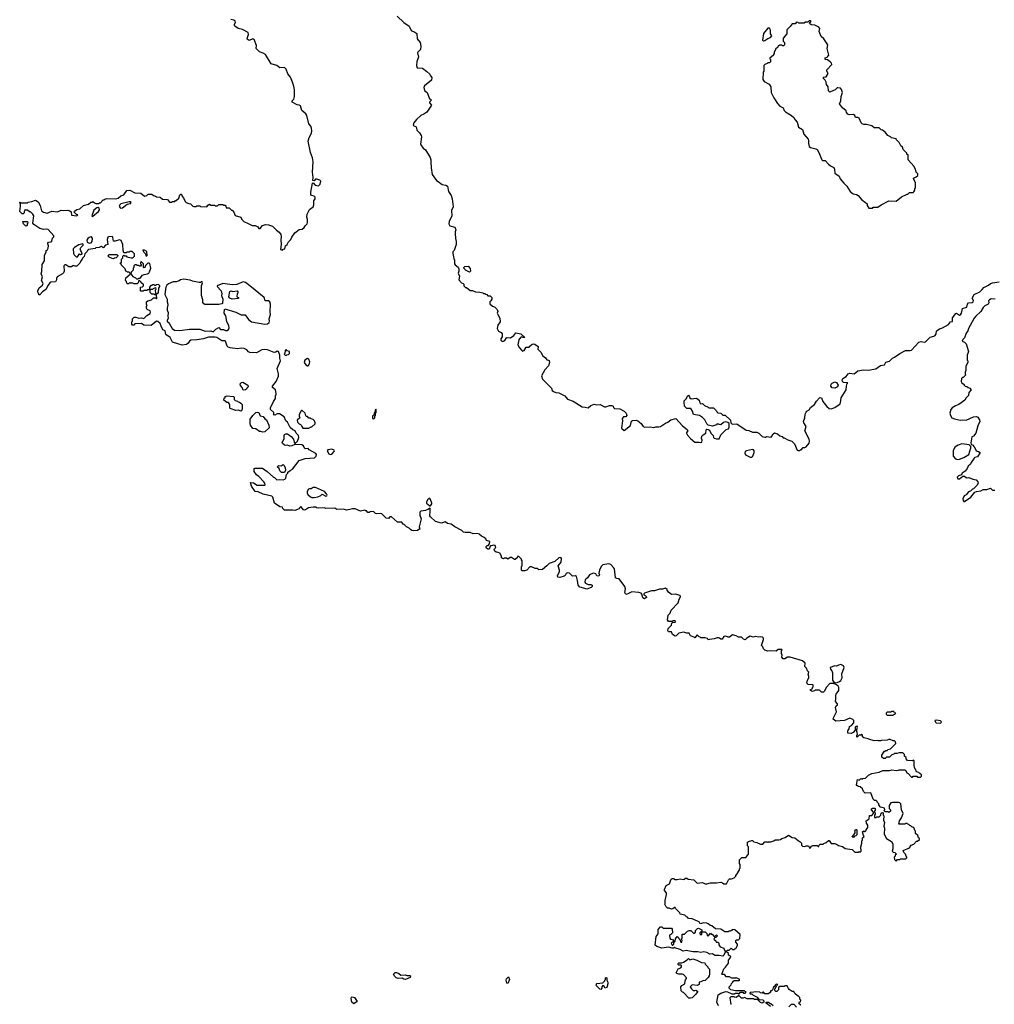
# Model space of a CAD drawing. Extents: x 2029826 to 2248070, y 228728 to 402406.
# Tile 225 of 256: x 2112360 to 2125588, y 374457 to 387815. Entities that reach past the tile are written whole.
import ezdxf

# ---------------------------------------------------------------- set-up
doc = ezdxf.new("R2010")
doc.units = 0

msp = doc.modelspace()

# ---------------------------------------------------------------- linework, layer by layer
at = {"layer": '0CON10XD'}
for points in [[(2113100, 384475), (2113095, 384480), (2113083, 384477), (2113065, 384460), (2113025, 384460), (2112985, 384490), (2112972, 384488), (2112960, 384475), (2112962, 384405), (2112955, 384380), (2112940, 384365), (2112870, 384325), (2112860, 384305), (2112860, 384285), (2112845, 384260), (2112785, 384252), (2112770, 384245), (2112746, 384214), (2112717, 384155), (2112669, 384121), (2112635, 384080), (2112622, 384082), (2112620, 384095), (2112610, 384105), (2112608, 384135), (2112626, 384175), (2112668, 384212), (2112680, 384235), (2112654, 384275), (2112671, 384325), (2112650, 384365), (2112661, 384399), (2112667, 384495), (2112696, 384544), (2112698, 384615), (2112720, 384665), (2112720, 384685), (2112735, 384690), (2112746, 384714), (2112749, 384745), (2112740, 384775), (2112742, 384785), (2112750, 384795), (2112785, 384803), (2112795, 384812), (2112805, 384850), (2112822, 384868), (2112822, 384882), (2112748, 384968), (2112725, 384974), (2112685, 384970), (2112635, 384982), (2112550, 385035), (2112540, 385055), (2112550, 385155), (2112540, 385175), (2112505, 385210), (2112495, 385210), (2112465, 385230), (2112445, 385230), (2112435, 385240), (2112420, 385215), (2112420, 385195), (2112408, 385182), (2112392, 385182), (2112372, 385202), (2112360, 385215), (2112372, 385285), (2112370, 385315), (2112360, 385325), (2112360, 385335), (2112365, 385340), (2112378, 385332), (2112465, 385330), (2112475, 385340), (2112525, 385348), (2112576, 385366), (2112610, 385345), (2112638, 385295), (2112655, 385220), (2112685, 385202), (2112735, 385192), (2112797, 385217), (2112875, 385210), (2112925, 385232), (2112955, 385227), (2113015, 385230), (2113042, 385222), (2113058, 385208), (2113063, 385163), (2113135, 385152), (2113147, 385167), (2113132, 385172), (2113100, 385205), (2113102, 385218), (2113135, 385240), (2113175, 385250), (2113228, 385292), (2113295, 385312), (2113325, 385340), (2113345, 385340), (2113355, 385350), (2113375, 385330), (2113393, 385323), (2113435, 385320), (2113445, 385330), (2113455, 385330), (2113495, 385370), (2113505, 385370), (2113515, 385380), (2113545, 385388), (2113667, 385383), (2113697, 385393), (2113733, 385427), (2113775, 385440), (2113815, 385498), (2113855, 385502), (2113925, 385468), (2114005, 385460), (2114055, 385420), (2114085, 385430), (2114105, 385450), (2114155, 385450), (2114175, 385430), (2114202, 385422), (2114215, 385410), (2114267, 385407), (2114298, 385378), (2114367, 385377), (2114395, 385340), (2114425, 385340), (2114435, 385350), (2114465, 385350), (2114475, 385360), (2114485, 385360), (2114520, 385395), (2114535, 385440), (2114545, 385450), (2114555, 385450), (2114560, 385425), (2114585, 385400), (2114605, 385350), (2114620, 385335), (2114655, 385322), (2114680, 385315), (2114710, 385285), (2114725, 385280), (2114755, 385280), (2114765, 385290), (2114805, 385290), (2114815, 385280), (2114902, 385278), (2114915, 385300), (2114935, 385312), (2114955, 385300), (2115005, 385300), (2115015, 385290), (2115045, 385290), (2115065, 385310), (2115115, 385310), (2115125, 385300), (2115148, 385298), (2115160, 385285), (2115163, 385263), (2115202, 385262), (2115235, 385230), (2115245, 385230), (2115268, 385205), (2115285, 385160), (2115360, 385135), (2115373, 385103), (2115400, 385075), (2115462, 385052), (2115515, 385022), (2115555, 385022), (2115590, 385005), (2115605, 384980), (2115625, 384980), (2115657, 385023), (2115695, 385038), (2115735, 385032), (2115792, 385012), (2115845, 384958), (2115882, 384932), (2115905, 384900), (2115910, 384875), (2115904, 384825), (2115910, 384765), (2115900, 384695), (2115925, 384690), (2115935, 384700), (2115960, 384705), (2115968, 384745), (2115990, 384765), (2116009, 384801), (2116038, 384832), (2116053, 384865), (2116095, 384922), (2116153, 384967), (2116195, 384972), (2116223, 384997), (2116235, 385020), (2116260, 385045), (2116268, 385065), (2116267, 385103), (2116258, 385135), (2116263, 385175), (2116295, 385240), (2116342, 385275), (2116352, 385305), (2116353, 385357), (2116370, 385385), (2116368, 385408), (2116355, 385420), (2116322, 385432), (2116310, 385445), (2116310, 385475), (2116334, 385596), (2116345, 385600), (2116372, 385572), (2116415, 385562), (2116438, 385582), (2116446, 385624), (2116435, 385636), (2116395, 385652), (2116375, 385650), (2116355, 385630), (2116340, 385635), (2116343, 385675), (2116336, 385745), (2116341, 385885), (2116333, 385943), (2116308, 386015), (2116276, 386165), (2116290, 386215), (2116321, 386275), (2116327, 386305), (2116322, 386345), (2116310, 386370), (2116285, 386400), (2116257, 386517), (2116245, 386536), (2116190, 386585), (2116172, 386645), (2116155, 386657), (2116125, 386662), (2116058, 386698), (2116058, 386715), (2116081, 386739), (2116090, 386775), (2116088, 386865), (2116080, 386915), (2116062, 386968), (2116036, 387035), (2116000, 387080), (2115977, 387145), (2115955, 387168), (2115891, 387161), (2115850, 387195), (2115775, 387218), (2115694, 387345), (2115665, 387363), (2115615, 387378), (2115570, 387425), (2115573, 387465), (2115542, 387545), (2115525, 387554), (2115475, 387533), (2115449, 387549), (2115450, 387575), (2115467, 387615), (2115463, 387643), (2115385, 387684), (2115325, 387696), (2115281, 387725), (2115272, 387745), (2115289, 387775), (2115284, 387795), (2115265, 387809), (2115225, 387819)], [(2117483, 387865), (2117575, 387778), (2117648, 387728), (2117675, 387670), (2117725, 387648), (2117749, 387629), (2117754, 387555), (2117795, 387505), (2117804, 387456), (2117800, 387410), (2117764, 387376), (2117760, 387365), (2117772, 387308), (2117751, 387249), (2117744, 387195), (2117755, 387160), (2117826, 387156), (2117885, 387114), (2117927, 387075), (2117934, 387054), (2117952, 387032), (2117948, 386995), (2117855, 386918), (2117843, 386895), (2117853, 386855), (2117889, 386825), (2117922, 386742), (2117940, 386735), (2117940, 386715), (2117922, 386698), (2117920, 386685), (2117950, 386655), (2117885, 386562), (2117845, 386532), (2117805, 386513), (2117745, 386460), (2117709, 386415), (2117702, 386385), (2117710, 386375), (2117737, 386365), (2117746, 386346), (2117749, 386315), (2117788, 386278), (2117811, 386245), (2117814, 386224), (2117800, 386125), (2117803, 386115), (2117835, 386070), (2117868, 386048), (2117929, 385945), (2117940, 385915), (2117940, 385880), (2117944, 385805), (2117960, 385715), (2118019, 385635), (2118038, 385618), (2118095, 385581), (2118145, 385569), (2118166, 385556), (2118179, 385485), (2118215, 385428), (2118230, 385385), (2118241, 385275), (2118220, 385225), (2118226, 385154), (2118190, 385075), (2118184, 385045), (2118199, 385019), (2118265, 384998), (2118280, 384965), (2118271, 384939), (2118270, 384915), (2118273, 384845), (2118283, 384805), (2118282, 384765), (2118257, 384683), (2118240, 384665), (2118240, 384645), (2118253, 384575), (2118263, 384553), (2118262, 384505), (2118271, 384491), (2118309, 384459), (2118322, 384435), (2118322, 384405), (2118312, 384375), (2118328, 384335), (2118322, 384285), (2118354, 384244), (2118377, 384237), (2118390, 384225), (2118390, 384205), (2118412, 384182), (2118425, 384180), (2118475, 384140), (2118505, 384140), (2118545, 384122), (2118605, 384120), (2118645, 384110), (2118655, 384100), (2118675, 384100), (2118685, 384090), (2118698, 384088), (2118715, 384070), (2118745, 384070), (2118768, 384045), (2118770, 384025), (2118755, 384000), (2118740, 383985), (2118742, 383962), (2118775, 383930), (2118805, 383920), (2118840, 383885), (2118848, 383855), (2118842, 383835), (2118848, 383815), (2118876, 383765), (2118879, 383715), (2118848, 383672), (2118840, 383625), (2118860, 383590), (2118895, 383572), (2118910, 383555), (2118906, 383514), (2118890, 383485), (2118890, 383465), (2118903, 383453), (2118926, 383454), (2118946, 383464), (2118965, 383499), (2118975, 383503), (2119021, 383499), (2119068, 383532), (2119092, 383568), (2119162, 383555), (2119218, 383502), (2119195, 383503), (2119175, 383512), (2119157, 383503), (2119135, 383470), (2119120, 383405), (2119142, 383365), (2119177, 383327), (2119185, 383320), (2119205, 383328), (2119235, 383370), (2119275, 383370), (2119282, 383385), (2119315, 383413), (2119335, 383419), (2119350, 383415), (2119395, 383380), (2119390, 383345), (2119433, 383305), (2119458, 383255), (2119495, 383228), (2119515, 383200), (2119537, 383197), (2119545, 383190), (2119549, 383165), (2119539, 383121), (2119488, 383065), (2119442, 382985), (2119455, 382940), (2119496, 382896)], [(2123935, 385260), (2123945, 385270), (2124005, 385270), (2124050, 385305), (2124155, 385358), (2124257, 385353), (2124329, 385411), (2124405, 385450), (2124415, 385450), (2124435, 385470), (2124485, 385470), (2124495, 385480), (2124507, 385503), (2124510, 385525), (2124520, 385535), (2124520, 385605), (2124490, 385655), (2124490, 385665), (2124528, 385682), (2124548, 385702), (2124548, 385725), (2124528, 385748), (2124517, 385787), (2124495, 385830), (2124420, 385915), (2124420, 385975), (2124402, 385992), (2124400, 386005), (2124350, 386055), (2124340, 386085), (2124320, 386105), (2124295, 386150), (2124260, 386185), (2124255, 386200), (2124192, 386212), (2124180, 386225), (2124144, 386244), (2124105, 386288), (2124070, 386315), (2124052, 386322), (2124025, 386350), (2123957, 386347), (2123925, 386373), (2123852, 386392), (2123815, 386392), (2123795, 386402), (2123782, 386415), (2123755, 386478), (2123735, 386488), (2123705, 386490), (2123693, 386513), (2123675, 386530), (2123617, 386523), (2123598, 386535), (2123583, 386555), (2123578, 386578), (2123527, 386617), (2123488, 386675), (2123504, 386715), (2123510, 386775), (2123527, 386825), (2123515, 386870), (2123500, 386885), (2123465, 386891), (2123455, 386889), (2123428, 386862), (2123403, 386853), (2123355, 386830), (2123335, 386850), (2123332, 386905), (2123308, 386938), (2123306, 386966), (2123292, 386995), (2123270, 387015), (2123270, 387035), (2123305, 387040), (2123332, 387085), (2123316, 387116), (2123316, 387135), (2123382, 387205), (2123380, 387225), (2123360, 387245), (2123325, 387270), (2123290, 387275), (2123294, 387296), (2123328, 387312), (2123330, 387325), (2123340, 387335), (2123320, 387425), (2123328, 387475), (2123276, 387556), (2123238, 387588), (2123212, 387655), (2123220, 387695), (2123208, 387715), (2123152, 387742), (2123100, 387745), (2123080, 387765), (2123100, 387795), (2123095, 387800), (2123075, 387800), (2123055, 387780), (2123025, 387780), (2123005, 387770), (2122935, 387770), (2122927, 387777), (2122905, 387780), (2122885, 387760), (2122845, 387760), (2122818, 387722), (2122772, 387678), (2122770, 387625), (2122720, 387565), (2122720, 387525), (2122740, 387505), (2122738, 387472), (2122725, 387460), (2122715, 387460), (2122705, 387470), (2122675, 387470), (2122665, 387460), (2122655, 387460), (2122648, 387442), (2122620, 387415), (2122620, 387405), (2122600, 387375), (2122600, 387355), (2122590, 387345), (2122590, 387335), (2122540, 387295), (2122540, 387285), (2122550, 387275), (2122548, 387242), (2122535, 387230), (2122515, 387230), (2122505, 387220), (2122472, 387208), (2122460, 387195), (2122460, 387115), (2122450, 387105), (2122444, 387004), (2122463, 386975), (2122530, 386940), (2122554, 386905), (2122561, 386825), (2122596, 386755), (2122645, 386678), (2122675, 386641), (2122720, 386620), (2122736, 386585), (2122755, 386563), (2122836, 386516), (2122865, 386490), (2122884, 386455), (2122913, 386423), (2122931, 386355), (2122983, 386323), (2123004, 386264), (2123062, 386192), (2123067, 386177), (2123064, 386135), (2123075, 386094), (2123095, 386080), (2123165, 386064), (2123182, 386052), (2123207, 386015), (2123245, 385912), (2123255, 385906), (2123293, 385903), (2123335, 385854), (2123365, 385831), (2123410, 385810), (2123418, 385788), (2123424, 385735), (2123481, 385691), (2123494, 385654), (2123545, 385595), (2123586, 385555), (2123632, 385485), (2123674, 385454), (2123715, 385442), (2123738, 385428), (2123791, 385371), (2123840, 385335), (2123860, 385315), (2123860, 385295), (2123885, 385260), (2123935, 385260)], [(2122455, 387528), (2122475, 387532), (2122515, 387560), (2122548, 387572), (2122570, 387595), (2122550, 387625), (2122550, 387675), (2122535, 387698), (2122515, 387700), (2122454, 387626), (2122440, 387535), (2122455, 387528)], [(2113345, 385147), (2113355, 385149), (2113429, 385211), (2113441, 385235), (2113439, 385259), (2113425, 385266), (2113405, 385262), (2113367, 385233), (2113339, 385155), (2113345, 385147)], [(2113735, 385258), (2113755, 385264), (2113819, 385311), (2113865, 385323), (2113872, 385335), (2113860, 385345), (2113844, 385346), (2113734, 385316), (2113717, 385303), (2113712, 385285), (2113725, 385262), (2113735, 385258)], [(2112445, 385012), (2112413, 385045), (2112402, 385078), (2112468, 385078), (2112470, 385055), (2112463, 385047), (2112460, 385025), (2112445, 385012)], [(2120228, 380348), (2120222, 380305), (2120228, 380282), (2120218, 380265), (2120195, 380268), (2120178, 380298), (2120144, 380306), (2120095, 380283), (2120068, 380242), (2120033, 380217), (2120031, 380185), (2120040, 380170), (2120075, 380153), (2120113, 380153), (2120128, 380145), (2120130, 380135), (2120130, 380125), (2120117, 380113), (2120055, 380087), (2119985, 380112), (2119960, 380115), (2119940, 380145), (2119932, 380205), (2119915, 380260), (2119905, 380268), (2119864, 380264), (2119824, 380304), (2119795, 380312), (2119777, 380303), (2119762, 380275), (2119750, 380265), (2119691, 380249), (2119665, 380253), (2119660, 380275), (2119686, 380325), (2119686, 380345), (2119669, 380405), (2119708, 380455), (2119714, 380504), (2119705, 380519), (2119675, 380514), (2119624, 380466), (2119545, 380439), (2119515, 380406), (2119455, 380358), (2119405, 380350), (2119385, 380370), (2119355, 380370), (2119305, 380390), (2119285, 380390), (2119242, 380345), (2119215, 380338), (2119175, 380340), (2119170, 380345), (2119170, 380395), (2119180, 380405), (2119180, 380475), (2119170, 380485), (2119170, 380495), (2119135, 380530), (2119115, 380530), (2119110, 380515), (2119085, 380490), (2119075, 380490), (2119035, 380518), (2119015, 380518), (2118985, 380498), (2118965, 380510), (2118935, 380510), (2118925, 380500), (2118913, 380503), (2118900, 380515), (2118900, 380535), (2118876, 380576), (2118855, 380588), (2118825, 380590), (2118808, 380605), (2118798, 380625), (2118802, 380638), (2118820, 380655), (2118815, 380680), (2118785, 380688), (2118775, 380680), (2118752, 380678), (2118740, 380665), (2118738, 380642), (2118725, 380630), (2118712, 380632), (2118692, 380652), (2118692, 380668), (2118705, 380680), (2118718, 380682), (2118738, 380702), (2118740, 380735), (2118695, 380750), (2118685, 380770), (2118665, 380788), (2118626, 380806), (2118594, 380834), (2118573, 380843), (2118515, 380840), (2118475, 380858), (2118405, 380858), (2118383, 380863), (2118360, 380885), (2118265, 380934), (2118215, 380969), (2118165, 380980), (2118135, 381003), (2118085, 380984), (2118003, 381005), (2117935, 381070), (2117926, 381085), (2117931, 381145), (2117930, 381185), (2117925, 381190), (2117907, 381173), (2117868, 381155), (2117805, 381147), (2117790, 381135), (2117791, 381095), (2117811, 381045), (2117782, 380935), (2117790, 380905), (2117775, 380900), (2117757, 380883), (2117705, 380880), (2117683, 380883), (2117665, 380900), (2117648, 380918), (2117610, 380935), (2117580, 380965), (2117565, 380970), (2117545, 381000), (2117488, 380998), (2117405, 381070), (2117385, 381070), (2117365, 381050), (2117335, 381052), (2117275, 381110), (2117257, 381117), (2117205, 381110), (2117190, 381115), (2117165, 381140), (2117135, 381142), (2117115, 381140), (2117105, 381130), (2117085, 381130), (2117065, 381150), (2117055, 381150), (2117045, 381160), (2116985, 381148), (2116915, 381180), (2116875, 381180), (2116842, 381168), (2116795, 381163), (2116755, 381173), (2116665, 381170), (2116635, 381188), (2116515, 381182), (2116495, 381192), (2116415, 381190), (2116393, 381193), (2116385, 381200), (2116345, 381200), (2116278, 381192), (2116240, 381165), (2116225, 381162), (2116210, 381165), (2116175, 381210), (2116160, 381195), (2116155, 381180), (2116095, 381158), (2116065, 381163), (2115953, 381163), (2115930, 381185), (2115925, 381200), (2115890, 381205), (2115820, 381255), (2115797, 381335), (2115781, 381351), (2115665, 381379), (2115595, 381410), (2115554, 381414), (2115508, 381488), (2115492, 381538), (2115532, 381532), (2115585, 381500), (2115685, 381500), (2115690, 381505), (2115688, 381525), (2115672, 381545), (2115605, 381618), (2115575, 381640), (2115544, 381685), (2115544, 381726), (2115555, 381732), (2115655, 381730), (2115720, 381685), (2115805, 381610), (2115820, 381605), (2115852, 381572), (2115885, 381577), (2115937, 381573), (2115958, 381582), (2115970, 381595), (2115980, 381645), (2116000, 381665), (2116000, 381675), (2116029, 381701), (2116063, 381717), (2116152, 381835), (2116235, 381861), (2116361, 381869), (2116386, 381895), (2116388, 381915), (2116378, 381928), (2116291, 381981), (2116275, 381998), (2116235, 381992), (2116224, 382004), (2116213, 382033), (2116190, 382045), (2116095, 382050), (2116055, 382033), (2116025, 382030), (2115995, 382042), (2115965, 382040), (2115950, 382045), (2115928, 382065), (2115922, 382075), (2115949, 382131), (2115948, 382175), (2115954, 382186), (2115973, 382197), (2115995, 382197), (2116045, 382162), (2116076, 382125), (2116083, 382083), (2116095, 382070), (2116105, 382070), (2116132, 382095), (2116149, 382145), (2116144, 382174), (2116114, 382204), (2116099, 382239), (2116065, 382250), (2116031, 382281), (2115996, 382356), (2115972, 382375), (2115949, 382429), (2115886, 382466), (2115855, 382468), (2115825, 382450), (2115802, 382452), (2115810, 382465), (2115810, 382485), (2115762, 382525), (2115765, 382550), (2115804, 382635), (2115832, 382675), (2115830, 382715), (2115840, 382725), (2115842, 382745), (2115832, 382792), (2115790, 382825), (2115790, 382845), (2115842, 382905), (2115872, 382978), (2115872, 383012), (2115854, 383085), (2115898, 383185), (2115890, 383225), (2115892, 383265), (2115873, 383313), (2115855, 383320), (2115836, 383304), (2115815, 383302), (2115725, 383338), (2115688, 383342), (2115645, 383335), (2115575, 383296), (2115485, 383301), (2115467, 383307), (2115445, 383338), (2115405, 383353), (2115365, 383357), (2115315, 383351), (2115215, 383361), (2115190, 383370), (2115177, 383385), (2115155, 383452), (2115145, 383458), (2115105, 383456), (2115035, 383502), (2115015, 383508), (2114923, 383507), (2114856, 383484), (2114765, 383470), (2114684, 383466), (2114666, 383454), (2114647, 383425), (2114625, 383408), (2114565, 383398), (2114435, 383442), (2114402, 383505), (2114343, 383543), (2114334, 383594), (2114305, 383608), (2114280, 383655), (2114268, 383695), (2114235, 383722), (2114215, 383723), (2114145, 383668), (2114045, 383672), (2114015, 383692), (2113925, 383690), (2113908, 383672), (2113892, 383672), (2113880, 383685), (2113880, 383715), (2113890, 383725), (2113893, 383757), (2113915, 383780), (2113935, 383780), (2113976, 383766), (2114015, 383772), (2114045, 383762), (2114085, 383803), (2114131, 383829), (2114137, 383845), (2114132, 383865), (2114090, 383885), (2114083, 383903), (2114080, 383925), (2114090, 383945), (2114083, 383953), (2114080, 383985), (2114098, 384002), (2114150, 384015), (2114175, 384040), (2114205, 384040), (2114215, 384030), (2114220, 384035), (2114218, 384078), (2114195, 384080), (2114185, 384090), (2114153, 384093), (2114132, 384112), (2114132, 384158), (2114165, 384160), (2114175, 384170), (2114205, 384180), (2114210, 384155), (2114200, 384145), (2114202, 384102), (2114215, 384090), (2114225, 384100), (2114235, 384100), (2114242, 384112), (2114248, 384172), (2114260, 384195), (2114260, 384205), (2114242, 384222), (2114215, 384220), (2114205, 384210), (2114195, 384210), (2114185, 384220), (2114165, 384220), (2114155, 384210), (2114142, 384208), (2114122, 384188), (2114120, 384165), (2114108, 384152), (2114095, 384150), (2114085, 384140), (2114045, 384140), (2114035, 384130), (2114005, 384130), (2114000, 384135), (2114000, 384185), (2114028, 384192), (2114040, 384205), (2114040, 384225), (2114025, 384230), (2114010, 384245), (2114010, 384255), (2113988, 384278), (2113972, 384268), (2113970, 384245), (2113955, 384230), (2113915, 384230), (2113895, 384240), (2113865, 384240), (2113855, 384250), (2113835, 384230), (2113825, 384230), (2113812, 384242), (2113810, 384265), (2113798, 384278), (2113802, 384315), (2113858, 384362), (2113860, 384375), (2113845, 384390), (2113825, 384390), (2113815, 384400), (2113802, 384402), (2113790, 384435), (2113740, 384485), (2113740, 384495), (2113730, 384505), (2113730, 384515), (2113740, 384525), (2113740, 384565), (2113758, 384582), (2113760, 384605), (2113775, 384620), (2113785, 384610), (2113805, 384610), (2113815, 384600), (2113875, 384582), (2113897, 384583), (2113920, 384605), (2113917, 384637), (2113885, 384670), (2113855, 384670), (2113845, 384660), (2113815, 384660), (2113805, 384650), (2113772, 384652), (2113763, 384685), (2113759, 384765), (2113739, 384819), (2113715, 384828), (2113655, 384812), (2113635, 384812), (2113625, 384865), (2113615, 384872), (2113565, 384870), (2113556, 384864), (2113546, 384835), (2113557, 384763), (2113524, 384756), (2113495, 384720), (2113477, 384737), (2113465, 384740), (2113437, 384723), (2113395, 384720), (2113385, 384710), (2113292, 384698), (2113280, 384685), (2113278, 384672), (2113242, 384638), (2113237, 384603), (2113212, 384578), (2113210, 384565), (2113190, 384545), (2113178, 384512), (2113137, 384473), (2113115, 384470), (2113100, 384475)], [(2113305, 384783), (2113331, 384789), (2113344, 384806), (2113347, 384845), (2113335, 384867), (2113325, 384869), (2113305, 384862), (2113283, 384845), (2113271, 384825), (2113276, 384796), (2113305, 384783)], [(2113125, 384597), (2113145, 384598), (2113172, 384638), (2113185, 384630), (2113210, 384635), (2113200, 384665), (2113188, 384678), (2113183, 384705), (2113190, 384725), (2113220, 384755), (2113222, 384765), (2113216, 384776), (2113165, 384760), (2113104, 384726), (2113087, 384705), (2113091, 384645), (2113099, 384625), (2113125, 384597)], [(2113635, 384570), (2113613, 384573), (2113575, 384592), (2113562, 384605), (2113571, 384629), (2113678, 384628), (2113690, 384615), (2113688, 384602), (2113668, 384582), (2113645, 384580), (2113635, 384570)], [(2114085, 384610), (2114090, 384615), (2114085, 384670), (2114055, 384690), (2114032, 384688), (2114040, 384665), (2114068, 384638), (2114072, 384612), (2114085, 384610)], [(2113965, 384300), (2113975, 384310), (2113995, 384310), (2114025, 384348), (2114051, 384359), (2114095, 384367), (2114112, 384378), (2114123, 384395), (2114138, 384445), (2114127, 384507), (2114115, 384514), (2114099, 384511), (2114069, 384481), (2114058, 384455), (2114045, 384450), (2114040, 384455), (2114040, 384505), (2114015, 384530), (2114000, 384525), (2114000, 384505), (2114010, 384495), (2114010, 384485), (2113998, 384472), (2113985, 384470), (2113975, 384480), (2113955, 384480), (2113945, 384490), (2113925, 384490), (2113910, 384475), (2113910, 384455), (2113900, 384445), (2113900, 384415), (2113872, 384388), (2113870, 384365), (2113895, 384330), (2113930, 384315), (2113945, 384300), (2113965, 384300)], [(2118465, 384390), (2118410, 384415), (2118408, 384428), (2118390, 384445), (2118390, 384455), (2118402, 384468), (2118445, 384470), (2118475, 384440), (2118480, 384405), (2118465, 384390)], [(2114985, 383580), (2115020, 383615), (2115065, 383640), (2115085, 383610), (2115125, 383611), (2115155, 383600), (2115175, 383600), (2115196, 383614), (2115204, 383636), (2115200, 383660), (2115172, 383722), (2115158, 383798), (2115134, 383834), (2115139, 383885), (2115146, 383894), (2115295, 383847), (2115365, 383811), (2115420, 383810), (2115465, 383748), (2115505, 383718), (2115685, 383682), (2115725, 383689), (2115744, 383705), (2115749, 383725), (2115746, 383755), (2115765, 383815), (2115760, 383845), (2115765, 383955), (2115756, 383985), (2115735, 384000), (2115691, 384001), (2115679, 384045), (2115484, 384205), (2115425, 384249), (2115395, 384259), (2115305, 384224), (2115245, 384219), (2115115, 384236), (2115065, 384212), (2115045, 384210), (2115040, 384195), (2115096, 384135), (2115103, 384095), (2115101, 384071), (2115117, 384025), (2115112, 383965), (2115105, 383958), (2115065, 383953), (2114875, 383949), (2114858, 383958), (2114847, 383977), (2114846, 384015), (2114828, 384075), (2114826, 384204), (2114840, 384245), (2114838, 384258), (2114825, 384260), (2114815, 384250), (2114795, 384250), (2114705, 384268), (2114672, 384282), (2114585, 384297), (2114544, 384286), (2114525, 384273), (2114485, 384260), (2114443, 384257), (2114379, 384231), (2114357, 384213), (2114344, 384186), (2114337, 384153), (2114330, 384085), (2114360, 384025), (2114362, 383985), (2114372, 383955), (2114367, 383913), (2114360, 383905), (2114360, 383875), (2114373, 383843), (2114372, 383795), (2114377, 383765), (2114360, 383735), (2114360, 383715), (2114375, 383710), (2114395, 383690), (2114430, 383625), (2114463, 383603), (2114535, 383598), (2114665, 383617), (2114805, 383617), (2114878, 383588), (2114955, 383592), (2114985, 383580)], [(2119496, 382896), (2119578, 382818), (2119589, 382785), (2119605, 382769), (2119635, 382756), (2119675, 382752), (2119760, 382710), (2119795, 382666), (2119870, 382640), (2119995, 382561), (2120035, 382559), (2120075, 382547), (2120111, 382579), (2120155, 382597), (2120195, 382590), (2120236, 382596), (2120295, 382562), (2120315, 382562), (2120365, 382582), (2120395, 382582), (2120415, 382570), (2120418, 382555), (2120431, 382541), (2120505, 382534), (2120565, 382504), (2120589, 382475), (2120600, 382445), (2120585, 382428), (2120553, 382427), (2120538, 382405), (2120542, 382375), (2120528, 382275), (2120565, 382243), (2120649, 382311), (2120663, 382367), (2120681, 382379), (2120725, 382380), (2120751, 382371), (2120793, 382335), (2120822, 382295), (2120845, 382288), (2120915, 382290), (2120965, 382282), (2120995, 382290), (2121035, 382290), (2121055, 382297), (2121123, 382343), (2121155, 382354), (2121198, 382385), (2121266, 382406), (2121357, 382305), (2121419, 382255), (2121427, 382235), (2121412, 382215), (2121412, 382205), (2121425, 382180), (2121465, 382132), (2121525, 382083), (2121584, 382084), (2121605, 382078), (2121620, 382085), (2121622, 382112), (2121613, 382135), (2121616, 382165), (2121635, 382184), (2121673, 382205), (2121678, 382252), (2121685, 382260), (2121705, 382257), (2121720, 382245), (2121740, 382205), (2121771, 382175), (2121778, 382148), (2121787, 382137), (2121815, 382128), (2121855, 382130), (2121877, 382185), (2121947, 382253), (2121978, 382265), (2121988, 382285), (2121988, 382338), (2121972, 382352), (2121935, 382357), (2121912, 382348), (2121875, 382320), (2121825, 382330), (2121815, 382320), (2121765, 382300), (2121703, 382313), (2121685, 382330), (2121658, 382385), (2121627, 382417), (2121586, 382446), (2121505, 382460), (2121490, 382505), (2121468, 382538), (2121415, 382540), (2121385, 382573), (2121376, 382625), (2121379, 382645), (2121408, 382675), (2121420, 382705), (2121435, 382720), (2121447, 382707), (2121454, 382684), (2121475, 382672), (2121545, 382682), (2121583, 382653), (2121590, 382615), (2121603, 382603), (2121627, 382607), (2121655, 382582), (2121705, 382560), (2121715, 382550), (2121775, 382548), (2121819, 382509), (2121823, 382493), (2121835, 382480), (2121875, 382478), (2121905, 382450), (2121935, 382448), (2122005, 382380), (2122010, 382345), (2122023, 382333), (2122035, 382328), (2122095, 382332), (2122220, 382245), (2122255, 382240), (2122305, 382220), (2122365, 382221), (2122392, 382205), (2122435, 382162), (2122475, 382150), (2122485, 382150), (2122495, 382160), (2122557, 382153), (2122570, 382165), (2122584, 382196), (2122605, 382208), (2122645, 382198), (2122675, 382170), (2122708, 382158), (2122722, 382142), (2122735, 382140), (2122783, 382113), (2122838, 382098), (2122875, 382060), (2122914, 381974), (2122925, 381970), (2122945, 381970), (2122955, 381980), (2122965, 381980), (2122995, 382010), (2123015, 382010), (2123035, 382022), (2123075, 382072), (2123081, 382095), (2123075, 382122), (2123017, 382235), (2123032, 382295), (2123004, 382344), (2122999, 382365), (2123014, 382415), (2123020, 382465), (2123035, 382492), (2123045, 382504), (2123075, 382520), (2123095, 382554), (2123146, 382594), (2123175, 382641), (2123215, 382687), (2123225, 382690), (2123243, 382683), (2123262, 382635), (2123316, 382565), (2123345, 382539), (2123375, 382537), (2123425, 382552), (2123494, 382605), (2123506, 382645), (2123507, 382685), (2123577, 382795), (2123583, 382845), (2123592, 382878), (2123600, 382885), (2123595, 382890), (2123542, 382892), (2123527, 382905), (2123521, 382929), (2123532, 382945), (2123576, 382974), (2123605, 383010), (2123625, 383018), (2123685, 383011), (2123735, 383050), (2123814, 383066), (2123875, 383059), (2123981, 383079), (2124045, 383123), (2124095, 383132), (2124115, 383168), (2124165, 383183), (2124175, 383192), (2124205, 383224), (2124235, 383236), (2124305, 383286), (2124382, 383328), (2124445, 383327), (2124465, 383333), (2124565, 383440), (2124595, 383449), (2124635, 383442), (2124655, 383446), (2124715, 383509), (2124765, 383520), (2124785, 383532), (2124798, 383552), (2124801, 383589), (2124810, 383600), (2124845, 383623), (2124886, 383634), (2124965, 383681), (2124995, 383717), (2125020, 383720), (2125022, 383768), (2125065, 383830), (2125075, 383832), (2125115, 383807), (2125130, 383810), (2125144, 383835), (2125154, 383896), (2125214, 383916), (2125223, 383957), (2125236, 383974), (2125285, 383977), (2125300, 383985), (2125304, 384005), (2125288, 384035), (2125312, 384085), (2125391, 384125), (2125424, 384155), (2125445, 384180), (2125508, 384212), (2125535, 384236), (2125565, 384247), (2125655, 384258)], [(2115245, 384022), (2115210, 384035), (2115198, 384055), (2115213, 384127), (2115225, 384138), (2115255, 384128), (2115310, 384135), (2115320, 384125), (2115320, 384105), (2115310, 384095), (2115308, 384058), (2115315, 384050), (2115328, 384048), (2115328, 384032), (2115245, 384022)], [(2125597, 384023), (2125545, 384028), (2125520, 384015), (2125508, 384002), (2125512, 383975), (2125503, 383955), (2125459, 383931), (2125438, 383912), (2125405, 383855), (2125335, 383794), (2125316, 383764), (2125234, 383616), (2125228, 383592), (2125205, 383560), (2125183, 383497), (2125158, 383475), (2125150, 383455), (2125185, 383440), (2125207, 383417), (2125238, 383315), (2125220, 383265), (2125220, 383195), (2125230, 383185), (2125230, 383165), (2125200, 383115), (2125200, 383085), (2125200, 383055), (2125190, 383035), (2125190, 383005), (2125200, 382995), (2125165, 382960), (2125155, 382960), (2125140, 382945), (2125138, 382908), (2125145, 382890), (2125180, 382865), (2125180, 382855), (2125192, 382842), (2125215, 382840), (2125233, 382823), (2125257, 382817), (2125272, 382795), (2125242, 382755), (2125238, 382715), (2125206, 382684), (2125188, 382655), (2125105, 382593), (2125062, 382578), (2125015, 382548), (2124997, 382525), (2124983, 382475), (2124993, 382445), (2125013, 382415), (2125045, 382399), (2125125, 382381), (2125155, 382386), (2125205, 382384), (2125305, 382426), (2125345, 382430), (2125363, 382423), (2125387, 382385), (2125390, 382365), (2125364, 382305), (2125337, 382205), (2125306, 382164), (2125282, 382155), (2125268, 382075), (2125272, 382052), (2125290, 382045), (2125315, 382020), (2125342, 381972), (2125355, 381960), (2125375, 381958), (2125397, 381945), (2125359, 381885), (2125325, 381874), (2125316, 381865), (2125275, 381808), (2125266, 381785), (2125234, 381756), (2125221, 381725), (2125192, 381688), (2125152, 381665), (2125140, 381640), (2125100, 381625), (2125085, 381610), (2125092, 381585), (2125115, 381588), (2125158, 381622), (2125182, 381622), (2125208, 381598), (2125242, 381602), (2125295, 381580), (2125341, 381571), (2125366, 381546), (2125368, 381525), (2125352, 381495), (2125305, 381450), (2125290, 381445), (2125265, 381420), (2125235, 381410), (2125205, 381370), (2125178, 381355), (2125160, 381315), (2125163, 381293), (2125175, 381280), (2125185, 381280), (2125270, 381335), (2125323, 381407), (2125344, 381416), (2125405, 381422), (2125435, 381442), (2125485, 381442), (2125535, 381458), (2125563, 381433), (2125595, 381432)], [(2115975, 383260), (2115985, 383270), (2116007, 383273), (2116020, 383285), (2116020, 383315), (2115992, 383322), (2115975, 383340), (2115963, 383327), (2115960, 383285), (2115950, 383275), (2115962, 383262), (2115975, 383260)], [(2116275, 383118), (2116290, 383135), (2116298, 383175), (2116285, 383209), (2116265, 383220), (2116230, 383195), (2116223, 383165), (2116245, 383132), (2116265, 383118), (2116275, 383118)], [(2115395, 382790), (2115378, 382825), (2115355, 382852), (2115354, 382875), (2115369, 382891), (2115387, 382897), (2115458, 382855), (2115460, 382835), (2115442, 382818), (2115438, 382802), (2115425, 382792), (2115395, 382790)], [(2123425, 382814), (2123385, 382821), (2123371, 382845), (2123375, 382872), (2123386, 382884), (2123425, 382900), (2123445, 382892), (2123467, 382855), (2123457, 382833), (2123425, 382814)], [(2115365, 382502), (2115325, 382518), (2115294, 382514), (2115215, 382540), (2115210, 382545), (2115212, 382585), (2115205, 382610), (2115192, 382622), (2115173, 382623), (2115130, 382655), (2115135, 382680), (2115150, 382685), (2115150, 382705), (2115175, 382712), (2115262, 382702), (2115272, 382692), (2115273, 382663), (2115285, 382650), (2115315, 382640), (2115325, 382630), (2115345, 382628), (2115363, 382613), (2115380, 382595), (2115378, 382535), (2115372, 382508), (2115365, 382502)], [(2115657, 382217), (2115635, 382228), (2115615, 382228), (2115565, 382262), (2115525, 382267), (2115491, 382315), (2115487, 382335), (2115490, 382395), (2115522, 382445), (2115565, 382486), (2115585, 382491), (2115606, 382486), (2115625, 382442), (2115665, 382430), (2115685, 382400), (2115710, 382385), (2115743, 382315), (2115745, 382280), (2115685, 382222), (2115657, 382217)], [(2116285, 382272), (2116315, 382290), (2116325, 382290), (2116368, 382332), (2116370, 382345), (2116360, 382375), (2116345, 382390), (2116318, 382398), (2116305, 382410), (2116285, 382410), (2116265, 382430), (2116252, 382432), (2116242, 382442), (2116236, 382476), (2116195, 382511), (2116185, 382511), (2116175, 382502), (2116153, 382455), (2116152, 382435), (2116160, 382415), (2116128, 382382), (2116132, 382355), (2116155, 382330), (2116170, 382325), (2116185, 382310), (2116188, 382295), (2116204, 382274), (2116285, 382272)], [(2117165, 382400), (2117180, 382415), (2117180, 382435), (2117190, 382445), (2117190, 382475), (2117200, 382485), (2117200, 382525), (2117195, 382530), (2117183, 382517), (2117180, 382485), (2117170, 382475), (2117170, 382455), (2117150, 382435), (2117150, 382405), (2117165, 382400)], [(2125089, 381849), (2125115, 381854), (2125174, 381876), (2125240, 381915), (2125270, 382005), (2125270, 382025), (2125248, 382048), (2125145, 382059), (2125095, 382044), (2125053, 382015), (2125030, 381965), (2125028, 381895), (2125059, 381859), (2125089, 381849)], [(2116575, 381916), (2116595, 381921), (2116628, 381955), (2116632, 381965), (2116626, 381976), (2116595, 381988), (2116541, 381979), (2116532, 381965), (2116554, 381924), (2116575, 381916)], [(2122295, 381880), (2122308, 381892), (2122329, 381945), (2122328, 381968), (2122320, 381980), (2122305, 381982), (2122222, 381968), (2122204, 381956), (2122200, 381935), (2122211, 381911), (2122275, 381881), (2122295, 381880)], [(2115955, 381670), (2115912, 381672), (2115890, 381695), (2115880, 381725), (2115860, 381745), (2115862, 381758), (2115875, 381767), (2115907, 381763), (2115935, 381780), (2115950, 381765), (2115962, 381735), (2115968, 381705), (2115955, 381670)], [(2116355, 381332), (2116405, 381340), (2116445, 381360), (2116465, 381380), (2116515, 381353), (2116530, 381355), (2116532, 381365), (2116525, 381382), (2116495, 381412), (2116375, 381468), (2116345, 381468), (2116315, 381452), (2116295, 381452), (2116280, 381445), (2116262, 381415), (2116260, 381395), (2116270, 381375), (2116305, 381340), (2116325, 381332), (2116355, 381332)], [(2117935, 381220), (2117953, 381245), (2117954, 381255), (2117937, 381305), (2117925, 381317), (2117915, 381317), (2117898, 381305), (2117882, 381275), (2117882, 381255), (2117925, 381220), (2117935, 381220)], [(2121191, 376131), (2121203, 376155), (2121215, 376162), (2121235, 376162), (2121255, 376148), (2121285, 376148), (2121325, 376158), (2121365, 376150), (2121377, 376153), (2121395, 376170), (2121415, 376170), (2121433, 376153), (2121510, 376145), (2121555, 376102), (2121625, 376108), (2121665, 376092), (2121685, 376092), (2121735, 376107), (2121815, 376103), (2121875, 376113), (2121900, 376105), (2121915, 376092), (2121955, 376090), (2121978, 376145), (2121995, 376158), (2122022, 376158), (2122058, 376172), (2122080, 376195), (2122080, 376205), (2122110, 376245), (2122110, 376255), (2122130, 376275), (2122130, 376295), (2122140, 376305), (2122140, 376355), (2122130, 376365), (2122130, 376415), (2122162, 376448), (2122215, 376450), (2122240, 376475), (2122240, 376485), (2122250, 376495), (2122250, 376595), (2122240, 376605), (2122240, 376655), (2122253, 376667), (2122295, 376680), (2122305, 376680), (2122325, 376662), (2122365, 376652), (2122415, 376630), (2122445, 376630), (2122475, 376660), (2122505, 376660), (2122515, 376652), (2122525, 376660), (2122555, 376660), (2122597, 376673), (2122615, 376690), (2122665, 376688), (2122685, 376692), (2122705, 376707), (2122748, 376722), (2122795, 376752), (2122845, 376722), (2122880, 376715), (2122925, 376678), (2122953, 376663), (2122970, 376645), (2122970, 376615), (2122982, 376602), (2123015, 376598), (2123035, 376608), (2123067, 376607), (2123085, 376570), (2123107, 376603), (2123125, 376612), (2123185, 376610), (2123195, 376600), (2123205, 376600), (2123212, 376618), (2123225, 376630), (2123265, 376630), (2123275, 376640), (2123305, 376650), (2123335, 376680), (2123348, 376678), (2123375, 376640), (2123417, 376637), (2123445, 376630), (2123475, 376610), (2123525, 376600), (2123565, 376570), (2123657, 376557), (2123695, 376520), (2123745, 376520), (2123755, 376530), (2123768, 376522), (2123780, 376535), (2123778, 376595), (2123790, 376645), (2123790, 376675), (2123800, 376685), (2123800, 376715), (2123820, 376735), (2123810, 376745), (2123800, 376795), (2123815, 376810), (2123825, 376800), (2123835, 376800), (2123850, 376815), (2123850, 376825), (2123870, 376855), (2123870, 376885), (2123853, 376913), (2123850, 376945), (2123888, 376972), (2123892, 377018), (2123925, 377020), (2123950, 377045), (2123950, 377065), (2123920, 377095), (2123922, 377108), (2123935, 377120), (2123965, 377120), (2123970, 377115), (2123970, 377085), (2123960, 377075), (2123960, 377065), (2123970, 377055), (2123970, 377035), (2123960, 377025), (2123962, 376992), (2123985, 376990), (2123995, 377000), (2124025, 377000), (2124048, 377022), (2124052, 377048), (2124065, 377060), (2124080, 377055), (2124080, 377025), (2124090, 377015), (2124082, 376955), (2124099, 376925), (2124090, 376875), (2124097, 376845), (2124092, 376765), (2124125, 376708), (2124190, 376665), (2124208, 376635), (2124208, 376565), (2124200, 376535), (2124213, 376523), (2124237, 376517), (2124260, 376495), (2124242, 376478), (2124240, 376465), (2124230, 376455), (2124232, 376422), (2124255, 376400), (2124275, 376420), (2124305, 376420), (2124315, 376430), (2124385, 376430), (2124398, 376442), (2124400, 376455), (2124390, 376465), (2124380, 376495), (2124360, 376515), (2124350, 376545), (2124435, 376578), (2124460, 376615), (2124495, 376630), (2124532, 376668), (2124545, 376670), (2124570, 376695), (2124570, 376705), (2124560, 376715), (2124548, 376748), (2124520, 376775), (2124520, 376805), (2124510, 376815), (2124500, 376845), (2124485, 376860), (2124472, 376862), (2124455, 376880), (2124445, 376880), (2124428, 376898), (2124415, 376900), (2124405, 376910), (2124385, 376910), (2124375, 376900), (2124292, 376902), (2124300, 376945), (2124328, 376988), (2124352, 377045), (2124328, 377095), (2124318, 377175), (2124305, 377190), (2124285, 377197), (2124205, 377197), (2124185, 377190), (2124160, 377155), (2124160, 377115), (2124177, 377097), (2124180, 377075), (2124155, 377060), (2124145, 377070), (2124105, 377070), (2124090, 377085), (2124100, 377095), (2124098, 377118), (2124045, 377130), (2124037, 377137), (2124020, 377165), (2124020, 377175), (2124000, 377195), (2123998, 377208), (2123985, 377220), (2123962, 377222), (2123945, 377240), (2123910, 377325), (2123835, 377320), (2123810, 377345), (2123798, 377378), (2123768, 377408), (2123745, 377410), (2123735, 377420), (2123725, 377420), (2123718, 377435), (2123732, 377508), (2123755, 377500), (2123775, 377520), (2123795, 377512), (2123805, 377520), (2123837, 377523), (2123880, 377565), (2123925, 377590), (2124025, 377608), (2124075, 377628), (2124165, 377628), (2124195, 377638), (2124255, 377628), (2124288, 377632), (2124295, 377640), (2124375, 377640), (2124388, 377628), (2124400, 377595), (2124418, 377588), (2124465, 377540), (2124475, 377540), (2124485, 377550), (2124535, 377550), (2124545, 377540), (2124585, 377540), (2124598, 377552), (2124598, 377568), (2124578, 377588), (2124565, 377600), (2124532, 377612), (2124520, 377645), (2124510, 377655), (2124500, 377695), (2124498, 377758), (2124485, 377770), (2124475, 377760), (2124410, 377765), (2124390, 377785), (2124390, 377805), (2124370, 377825), (2124370, 377845), (2124345, 377870), (2124295, 377870), (2124265, 377860), (2124235, 377860), (2124225, 377850), (2124195, 377840), (2124165, 377810), (2124125, 377810), (2124105, 377792), (2124083, 377793), (2124062, 377812), (2124060, 377835), (2124094, 377886), (2124115, 377900), (2124135, 377900), (2124148, 377912), (2124178, 377922), (2124240, 377985), (2124250, 377995), (2124248, 378018), (2124235, 378030), (2124213, 378033), (2124175, 378050), (2124155, 378050), (2124135, 378040), (2124055, 378038), (2124045, 378030), (2124015, 378030), (2124005, 378038), (2123955, 378033), (2123883, 378053), (2123875, 378060), (2123815, 378070), (2123800, 378085), (2123798, 378108), (2123785, 378120), (2123775, 378110), (2123752, 378108), (2123725, 378080), (2123720, 378085), (2123723, 378107), (2123730, 378115), (2123727, 378147), (2123720, 378155), (2123720, 378185), (2123730, 378215), (2123725, 378230), (2123712, 378228), (2123700, 378215), (2123700, 378175), (2123670, 378145), (2123645, 378130), (2123600, 378135), (2123598, 378165), (2123617, 378193), (2123620, 378225), (2123649, 378241), (2123680, 378275), (2123680, 378305), (2123669, 378319), (2123625, 378338), (2123555, 378308), (2123435, 378298), (2123402, 378325), (2123403, 378345), (2123446, 378424), (2123432, 378485), (2123440, 378505), (2123458, 378522), (2123460, 378535), (2123430, 378565), (2123438, 378595), (2123437, 378645), (2123443, 378665), (2123477, 378715), (2123479, 378755), (2123470, 378775), (2123445, 378792), (2123407, 378807), (2123355, 378808), (2123306, 378754), (2123282, 378705), (2123267, 378693), (2123242, 378692), (2123215, 378720), (2123155, 378720), (2123145, 378710), (2123115, 378700), (2123105, 378710), (2123092, 378712), (2123090, 378725), (2123118, 378742), (2123120, 378755), (2123130, 378765), (2123130, 378785), (2123125, 378790), (2123060, 378795), (2123042, 378815), (2123052, 378855), (2123072, 378888), (2123072, 378905), (2123062, 378935), (2123068, 378965), (2123053, 378983), (2123040, 379015), (2123018, 379038), (2123020, 379085), (2122985, 379118), (2122815, 379168), (2122780, 379165), (2122745, 379142), (2122720, 379145), (2122702, 379165), (2122708, 379195), (2122700, 379215), (2122700, 379255), (2122710, 379265), (2122705, 379270), (2122655, 379270), (2122625, 379250), (2122545, 379252), (2122515, 379248), (2122473, 379263), (2122455, 379280), (2122448, 379305), (2122430, 379325), (2122457, 379405), (2122456, 379426), (2122440, 379440), (2122415, 379444), (2122385, 379440), (2122345, 379448), (2122315, 379440), (2122275, 379452), (2122230, 379425), (2122205, 379400), (2122185, 379410), (2122155, 379438), (2122115, 379438), (2122085, 379457), (2122035, 379468), (2121995, 379440), (2121975, 379440), (2121945, 379452), (2121915, 379447), (2121895, 379410), (2121875, 379410), (2121860, 379425), (2121845, 379430), (2121825, 379430), (2121786, 379414), (2121722, 379408), (2121705, 379400), (2121695, 379420), (2121665, 379428), (2121605, 379430), (2121595, 379440), (2121582, 379442), (2121555, 379470), (2121525, 379430), (2121515, 379440), (2121465, 379458), (2121445, 379490), (2121415, 379492), (2121375, 379507), (2121308, 379492), (2121270, 379455), (2121255, 379452), (2121220, 379475), (2121205, 379510), (2121165, 379510), (2121158, 379528), (2121160, 379555), (2121205, 379600), (2121212, 379628), (2121222, 379638), (2121255, 379640), (2121260, 379645), (2121255, 379660), (2121225, 379660), (2121215, 379650), (2121165, 379650), (2121150, 379675), (2121160, 379735), (2121187, 379763), (2121204, 379806), (2121296, 379904), (2121312, 379955), (2121330, 379985), (2121330, 379995), (2121320, 380005), (2121265, 380022), (2121205, 380018), (2121165, 380048), (2121148, 380075), (2121148, 380085), (2121125, 380102), (2121085, 380090), (2121045, 380089), (2120977, 380067), (2120935, 380067), (2120840, 380035), (2120830, 380025), (2120832, 380012), (2120850, 380005), (2120868, 379985), (2120866, 379974), (2120842, 379958), (2120815, 379970), (2120802, 380022), (2120793, 380033), (2120765, 380043), (2120668, 380052), (2120615, 380024), (2120585, 380018), (2120572, 380045), (2120580, 380095), (2120573, 380125), (2120498, 380228), (2120464, 380234), (2120448, 380245), (2120431, 380365), (2120421, 380385), (2120383, 380425), (2120358, 380432), (2120273, 380417), (2120252, 380398), (2120228, 380348)], [(2123435, 378818), (2123455, 378821), (2123488, 378835), (2123505, 378852), (2123523, 378887), (2123518, 378942), (2123550, 379025), (2123539, 379049), (2123505, 379067), (2123475, 379060), (2123447, 379043), (2123425, 379048), (2123360, 379025), (2123362, 379005), (2123381, 378981), (2123390, 378955), (2123390, 378855), (2123409, 378829), (2123435, 378818)], [(2124215, 378380), (2124225, 378390), (2124238, 378392), (2124250, 378405), (2124232, 378412), (2124225, 378430), (2124195, 378430), (2124185, 378420), (2124135, 378420), (2124120, 378405), (2124120, 378395), (2124135, 378380), (2124215, 378380)], [(2124855, 378273), (2124870, 378285), (2124868, 378295), (2124855, 378303), (2124805, 378310), (2124780, 378305), (2124788, 378285), (2124800, 378275), (2124855, 378273)], [(2123675, 376720), (2123660, 376725), (2123700, 376785), (2123700, 376795), (2123690, 376805), (2123700, 376815), (2123702, 376828), (2123715, 376830), (2123720, 376825), (2123720, 376755), (2123708, 376742), (2123692, 376738), (2123675, 376720)], [(2121842, 374435), (2121820, 374485), (2121840, 374585), (2121875, 374608), (2121945, 374630), (2121967, 374627), (2122025, 374600), (2122065, 374600), (2122075, 374610), (2122105, 374610), (2122115, 374600), (2122125, 374600), (2122145, 374620), (2122175, 374620), (2122185, 374610), (2122205, 374610), (2122220, 374625), (2122202, 374632), (2122195, 374640), (2122075, 374638), (2122012, 374652), (2121990, 374675), (2121990, 374695), (2122018, 374722), (2122022, 374738), (2122040, 374755), (2122040, 374765), (2122055, 374780), (2122125, 374780), (2122130, 374785), (2122128, 374798), (2122095, 374810), (2122085, 374820), (2122075, 374810), (2122025, 374810), (2121995, 374830), (2121955, 374830), (2121925, 374860), (2121895, 374860), (2121890, 374865), (2121915, 374940), (2121939, 374961), (2121982, 375015), (2121980, 375055), (2122010, 375095), (2122008, 375108), (2121980, 375125), (2121978, 375148), (2121950, 375175), (2121965, 375190), (2121988, 375192), (2122015, 375220), (2122035, 375200), (2122055, 375200), (2122065, 375210), (2122078, 375212), (2122102, 375255), (2122100, 375275), (2122078, 375298), (2122078, 375322), (2122088, 375332), (2122117, 375333), (2122135, 375350), (2122140, 375405), (2122067, 375467), (2122035, 375470), (2122025, 375460), (2122015, 375460), (2122005, 375450), (2121985, 375450), (2121975, 375440), (2121928, 375438), (2121877, 375477), (2121805, 375480), (2121755, 375520), (2121725, 375530), (2121705, 375550), (2121687, 375557), (2121645, 375560), (2121595, 375550), (2121580, 375575), (2121557, 375587), (2121485, 375618), (2121435, 375622), (2121425, 375640), (2121410, 375645), (2121387, 375667), (2121325, 375680), (2121318, 375698), (2121260, 375755), (2121255, 375770), (2121245, 375770), (2121225, 375750), (2121205, 375748), (2121175, 375760), (2121152, 375762), (2121135, 375780), (2121118, 375815), (2121122, 375825), (2121120, 375865), (2121139, 375945), (2121137, 375967), (2121113, 376003), (2121111, 376015), (2121135, 376070), (2121178, 376092), (2121191, 376131)], [(2121905, 375110), (2121855, 375120), (2121795, 375120), (2121765, 375140), (2121728, 375138), (2121685, 375158), (2121643, 375167), (2121605, 375161), (2121565, 375170), (2121497, 375167), (2121405, 375187), (2121365, 375178), (2121325, 375202), (2121253, 375223), (2121245, 375230), (2121235, 375220), (2121215, 375218), (2121165, 375230), (2121075, 375220), (2121005, 375240), (2120985, 375260), (2120997, 375375), (2121024, 375415), (2121025, 375470), (2121055, 375510), (2121075, 375510), (2121095, 375490), (2121205, 375490), (2121217, 375477), (2121220, 375425), (2121198, 375402), (2121180, 375395), (2121182, 375352), (2121195, 375340), (2121218, 375338), (2121240, 375315), (2121240, 375300), (2121215, 375300), (2121200, 375285), (2121215, 375260), (2121225, 375260), (2121238, 375272), (2121240, 375300), (2121258, 375312), (2121260, 375345), (2121282, 375378), (2121298, 375368), (2121302, 375352), (2121318, 375338), (2121332, 375302), (2121345, 375300), (2121350, 375325), (2121340, 375335), (2121340, 375345), (2121350, 375355), (2121352, 375408), (2121385, 375410), (2121425, 375450), (2121445, 375458), (2121467, 375457), (2121505, 375420), (2121515, 375420), (2121530, 375435), (2121532, 375458), (2121560, 375485), (2121575, 375490), (2121620, 375465), (2121620, 375440), (2121605, 375440), (2121590, 375425), (2121592, 375412), (2121605, 375400), (2121620, 375405), (2121620, 375440), (2121665, 375440), (2121688, 375418), (2121690, 375395), (2121705, 375380), (2121735, 375420), (2121745, 375410), (2121758, 375408), (2121782, 375382), (2121798, 375382), (2121815, 375400), (2121830, 375385), (2121808, 375362), (2121792, 375358), (2121782, 375342), (2121808, 375318), (2121812, 375302), (2121835, 375300), (2121848, 375288), (2121850, 375265), (2121867, 375237), (2121918, 375218), (2121920, 375195), (2121940, 375175), (2121917, 375123), (2121905, 375110)], [(2121465, 374538), (2121442, 374542), (2121370, 374615), (2121355, 374620), (2121338, 374638), (2121332, 374695), (2121345, 374710), (2121387, 374733), (2121390, 374775), (2121395, 374790), (2121410, 374805), (2121408, 374815), (2121371, 374861), (2121355, 374868), (2121305, 374866), (2121278, 374875), (2121268, 374885), (2121295, 374938), (2121335, 374952), (2121340, 374965), (2121340, 374985), (2121335, 374990), (2121305, 374990), (2121293, 375003), (2121295, 375010), (2121305, 375018), (2121345, 375020), (2121371, 375029), (2121419, 375061), (2121435, 375080), (2121455, 375060), (2121495, 375072), (2121550, 375055), (2121613, 375023), (2121658, 375018), (2121662, 375002), (2121700, 374965), (2121700, 374955), (2121720, 374935), (2121722, 374865), (2121717, 374843), (2121705, 374820), (2121665, 374780), (2121633, 374777), (2121605, 374760), (2121582, 374758), (2121580, 374725), (2121555, 374710), (2121485, 374720), (2121460, 374695), (2121478, 374665), (2121500, 374645), (2121525, 374642), (2121535, 374648), (2121560, 374635), (2121560, 374625), (2121538, 374595), (2121485, 374543), (2121465, 374538)], [(2117595, 374792), (2117575, 374797), (2117552, 374812), (2117495, 374808), (2117468, 374818), (2117450, 374835), (2117432, 374868), (2117455, 374890), (2117475, 374890), (2117507, 374877), (2117535, 374850), (2117595, 374858), (2117615, 374848), (2117655, 374848), (2117662, 374842), (2117659, 374821), (2117595, 374792)], [(2118985, 374740), (2118970, 374745), (2118961, 374785), (2118966, 374804), (2118995, 374830), (2119007, 374795), (2118985, 374740)], [(2120245, 374660), (2120232, 374662), (2120180, 374715), (2120190, 374725), (2120190, 374735), (2120195, 374740), (2120275, 374750), (2120300, 374775), (2120300, 374785), (2120310, 374795), (2120310, 374815), (2120315, 374820), (2120330, 374815), (2120330, 374785), (2120342, 374755), (2120342, 374735), (2120328, 374685), (2120308, 374678), (2120288, 374708), (2120275, 374710), (2120262, 374695), (2120260, 374675), (2120245, 374660)], [(2122960, 374445), (2122940, 374465), (2122940, 374475), (2122945, 374490), (2122958, 374492), (2122960, 374515), (2122950, 374525), (2122948, 374548), (2122925, 374570), (2122915, 374570), (2122880, 374605), (2122865, 374630), (2122845, 374630), (2122805, 374658), (2122792, 374672), (2122775, 374708), (2122745, 374708), (2122735, 374700), (2122675, 374700), (2122660, 374685), (2122658, 374652), (2122638, 374632), (2122622, 374632), (2122610, 374645), (2122610, 374665), (2122620, 374675), (2122632, 374708), (2122650, 374725), (2122625, 374730), (2122612, 374718), (2122608, 374702), (2122592, 374688), (2122578, 374652), (2122565, 374640), (2122552, 374638), (2122548, 374622), (2122525, 374600), (2122475, 374600), (2122455, 374620), (2122445, 374620), (2122435, 374610), (2122413, 374613), (2122405, 374620), (2122345, 374628), (2122325, 374620), (2122272, 374618), (2122270, 374605), (2122275, 374600), (2122295, 374600), (2122315, 374580), (2122370, 374555), (2122392, 374522), (2122448, 374518), (2122460, 374505), (2122460, 374485), (2122437, 374473), (2122415, 374480), (2122375, 374520), (2122335, 374520), (2122325, 374530), (2122235, 374530), (2122195, 374550), (2122175, 374540), (2122155, 374540), (2122125, 374570), (2122115, 374570), (2122085, 374550), (2122063, 374553), (2122055, 374560), (2122012, 374558), (2122000, 374545), (2122010, 374455)], [(2116895, 374464), (2116866, 374485), (2116859, 374535), (2116862, 374555), (2116871, 374559), (2116905, 374549), (2116942, 374495), (2116895, 374464)], [(2122548, 374428), (2122492, 374472), (2122492, 374488), (2122525, 374488), (2122542, 374472), (2122555, 374470), (2122585, 374440)], [(2122798, 374422), (2122835, 374460), (2122868, 374458), (2122905, 374420)]]:
    msp.add_lwpolyline(points, dxfattribs=at)

doc.saveas('drawing.dxf')
